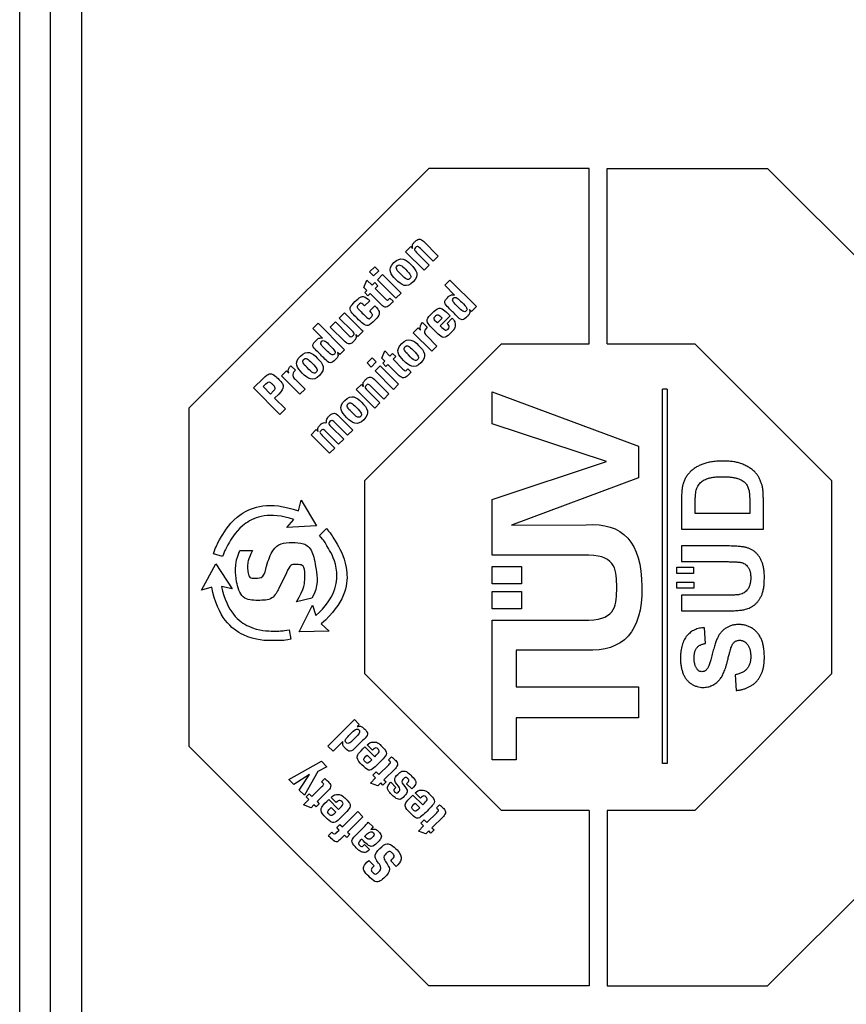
# Model space of a CAD drawing. Header units: millimetres. Extents: x 10 to 272, y 8 to 208.
# Tile 14 of 75: x 84.76 to 88.05, y 45.8 to 49.72. Entities that reach past the tile are written whole.
import ezdxf

# ---------------------------------------------------------------- set-up
doc = ezdxf.new("R2010")
doc.units = ezdxf.units.MM

msp = doc.modelspace()

# ---------------------------------------------------------------- linework, layer by layer
at = {"color": 7, "linetype": 'Continuous', "lineweight": 25}
for p, q in [((84.7611, 35.5375), (84.7611, 53.1723)), ((84.8837, 35.5375), (84.8837, 53.1723)), ((85.0062, 53.1723), (85.0062, 35.5375)), ((85.0072, 53.0029), (85.0072, 35.7069)), ((85.4344, 48.1743), (86.3863, 49.1261)), ((87.0238, 49.1261), (86.3863, 49.1261)), ((87.0238, 48.4287), (87.0238, 49.1261)), ((87.0951, 48.4287), (87.0951, 49.1261)), ((87.0951, 49.1261), (87.7326, 49.1261)), ((87.7326, 49.1261), (88.6844, 48.1743)), ((86.2941, 48.7945), (86.3146, 48.815)), ((86.3146, 48.815), (86.3221, 48.8076)), ((86.3651, 48.8364), (86.4241, 48.7775)), ((86.3676, 48.721), (86.2941, 48.7945)), ((86.3375, 48.7922), (86.3881, 48.7415)), ((86.4035, 48.757), (86.3529, 48.8076)), ((86.4241, 48.7775), (86.4035, 48.757)), ((86.1511, 48.7146), (86.1716, 48.7352)), ((86.1716, 48.7352), (86.1877, 48.719)), ((86.3881, 48.7415), (86.3676, 48.721)), ((86.1672, 48.6985), (86.1511, 48.7146)), ((86.1877, 48.719), (86.1672, 48.6985)), ((86.1827, 48.6831), (86.2032, 48.7036)), ((86.2032, 48.7036), (86.2766, 48.6301)), ((86.1288, 48.6525), (86.1402, 48.6822)), ((86.1405, 48.6409), (86.1288, 48.6525)), ((86.1402, 48.6822), (86.161, 48.6614)), ((86.161, 48.6614), (86.1716, 48.672)), ((86.1716, 48.672), (86.1843, 48.6593)), ((86.1843, 48.6593), (86.1736, 48.6487)), ((86.2561, 48.6096), (86.1827, 48.6831)), ((86.45, 48.6613), (86.4706, 48.6818)), ((86.4886, 48.6227), (86.45, 48.6613)), ((86.4706, 48.6818), (86.5756, 48.5768)), ((86.1322, 48.6325), (86.1405, 48.6409)), ((86.1448, 48.6199), (86.1322, 48.6325)), ((86.1531, 48.6282), (86.1448, 48.6199)), ((86.1984, 48.583), (86.1531, 48.6282)), ((86.1736, 48.6487), (86.2129, 48.6094)), ((86.2766, 48.6301), (86.2561, 48.6096)), ((86.4883, 48.6224), (86.4886, 48.6227)), ((86.1518, 48.5998), (86.1313, 48.5793)), ((86.1518, 48.5594), (86.1723, 48.5799)), ((86.232, 48.6107), (86.2446, 48.5981)), ((86.5756, 48.5768), (86.5561, 48.5572)), ((86.0309, 48.5313), (86.0514, 48.5518)), ((86.0514, 48.5518), (86.1103, 48.4929)), ((86.4714, 48.5395), (86.4321, 48.5002)), ((86.5561, 48.5572), (86.548, 48.5654)), ((85.9263, 48.4898), (85.9468, 48.5103)), ((85.9468, 48.5103), (86.0519, 48.4053)), ((85.995, 48.4953), (86.0155, 48.5159)), ((86.0155, 48.5159), (86.0664, 48.4649)), ((86.0818, 48.4803), (86.0309, 48.5313)), ((86.3621, 48.5132), (86.3805, 48.4948)), ((86.4394, 48.5305), (86.4206, 48.5117)), ((86.4589, 48.5095), (86.4797, 48.5303)), ((85.9648, 48.4513), (85.9263, 48.4898)), ((86.0539, 48.4364), (85.995, 48.4953)), ((86.0969, 48.4652), (86.0967, 48.4649)), ((86.1044, 48.4578), (86.0969, 48.4652)), ((86.1256, 48.479), (86.1044, 48.4578)), ((86.3247, 48.4729), (86.3442, 48.4924)), ((86.3982, 48.3994), (86.3247, 48.4729)), ((86.3442, 48.4924), (86.3537, 48.4829)), ((86.3787, 48.4599), (86.4187, 48.4199)), ((85.9645, 48.451), (85.9648, 48.4513)), ((86.1319, 47.8853), (86.6752, 48.4287)), ((86.4187, 48.4199), (86.3982, 48.3994)), ((86.6752, 48.4287), (87.0238, 48.4287)), ((87.0951, 48.4287), (87.4437, 48.4287)), ((87.4437, 48.4287), (87.987, 47.8853)), ((86.0324, 48.3858), (86.0242, 48.3939)), ((86.0519, 48.4053), (86.0324, 48.3858)), ((86.1999, 48.3713), (86.2113, 48.401)), ((86.2113, 48.401), (86.2321, 48.3802)), ((86.2321, 48.3802), (86.2427, 48.3908)), ((86.2427, 48.3908), (86.2553, 48.3781)), ((85.8384, 48.3417), (85.8567, 48.3234)), ((86.1413, 48.3525), (86.1618, 48.373)), ((86.1574, 48.3364), (86.1413, 48.3525)), ((86.1779, 48.3569), (86.1574, 48.3364)), ((86.1618, 48.373), (86.1779, 48.3569)), ((86.1728, 48.3209), (86.1934, 48.3415)), ((86.1934, 48.3415), (86.2668, 48.268)), ((86.2115, 48.3597), (86.1999, 48.3713)), ((86.2033, 48.3514), (86.2115, 48.3597)), ((86.2159, 48.3387), (86.2033, 48.3514)), ((86.2242, 48.347), (86.2159, 48.3387)), ((86.2694, 48.3018), (86.2242, 48.347)), ((86.2553, 48.3781), (86.2447, 48.3675)), ((86.2447, 48.3675), (86.284, 48.3282)), ((85.801, 48.3014), (85.8205, 48.3209)), ((85.8745, 48.2279), (85.801, 48.3014)), ((85.8205, 48.3209), (85.8299, 48.3114)), ((86.2463, 48.2475), (86.1728, 48.3209)), ((86.3031, 48.3295), (86.3157, 48.3169)), ((85.6897, 48.2532), (85.7293, 48.2928)), ((85.7278, 48.259), (85.7389, 48.2701)), ((85.855, 48.2884), (85.895, 48.2484)), ((86.0983, 48.2465), (86.1189, 48.267)), ((86.1189, 48.267), (86.1263, 48.2596)), ((86.1694, 48.2884), (86.2283, 48.2294)), ((86.2668, 48.268), (86.2463, 48.2475)), ((85.7947, 48.1482), (85.6897, 48.2532)), ((85.7578, 48.2291), (85.7278, 48.259)), ((85.77, 48.2413), (85.7578, 48.2291)), ((85.7902, 48.2292), (85.7739, 48.2129)), ((85.895, 48.2484), (85.8745, 48.2279)), ((86.1718, 48.173), (86.0983, 48.2465)), ((86.1263, 48.2596), (86.1266, 48.2599)), ((86.1417, 48.2441), (86.1923, 48.1935)), ((86.2078, 48.2089), (86.1571, 48.2596)), ((86.2283, 48.2294), (86.2078, 48.2089)), ((86.6378, 48.1108), (86.6379, 48.238)), ((86.6379, 48.238), (87.2194, 48.0215)), ((87.3336, 48.248), (87.3145, 48.248)), ((87.3145, 46.7609), (87.3145, 48.248)), ((87.3336, 48.248), (87.3336, 46.7609)), ((85.7739, 48.2129), (85.8167, 48.1702)), ((86.1923, 48.1935), (86.1718, 48.173)), ((85.4344, 46.828), (85.4344, 48.1743)), ((85.8167, 48.1702), (85.7947, 48.1482)), ((86.0255, 48.1444), (86.0844, 48.0855)), ((86.0638, 48.065), (86.0132, 48.1156)), ((87.0921, 47.9615), (86.6378, 48.1108)), ((85.9189, 48.0671), (85.9394, 48.0876)), ((85.9924, 47.9935), (85.9189, 48.0671)), ((85.9394, 48.0876), (85.9469, 48.0802)), ((86.0284, 48.0295), (85.9777, 48.0802)), ((85.9978, 48.1002), (86.0484, 48.0496)), ((86.0844, 48.0855), (86.0638, 48.065)), ((85.9623, 48.0647), (86.0129, 48.0141)), ((86.0484, 48.0496), (86.0284, 48.0295)), ((86.0129, 48.0141), (85.9924, 47.9935)), ((87.2194, 48.0215), (87.2194, 47.8962)), ((86.6378, 47.8098), (87.0921, 47.9615)), ((86.1319, 47.1169), (86.1319, 47.8853)), ((87.2194, 47.8962), (86.7152, 47.7084)), ((87.987, 47.8853), (87.987, 47.1169)), ((85.8687, 47.7652), (85.8789, 47.8068)), ((85.8789, 47.8068), (85.9404, 47.7053)), ((86.6378, 47.5887), (86.6378, 47.8098)), ((87.3907, 47.8111), (87.3907, 47.6919)), ((87.6615, 47.8059), (87.6615, 47.7544)), ((87.7157, 47.6919), (87.7157, 47.8146)), ((87.4449, 47.7544), (87.4449, 47.7854)), ((87.6615, 47.7544), (87.4449, 47.7544)), ((85.8221, 47.6981), (85.8508, 47.7307)), ((85.9404, 47.7053), (85.8221, 47.6981)), ((85.9526, 47.6668), (85.9796, 47.6939)), ((86.7152, 47.7084), (87.0112, 47.7086)), ((87.3907, 47.6919), (87.7157, 47.6919)), ((85.6356, 47.6066), (85.686, 47.6066)), ((87.5607, 47.6253), (87.3907, 47.6253)), ((87.3907, 47.6253), (87.3907, 47.5628)), ((85.5674, 47.5826), (85.5309, 47.5937)), ((87.023, 47.5886), (86.6378, 47.5887)), ((87.3907, 47.5628), (87.5708, 47.5628)), ((85.4828, 47.4498), (85.54, 47.5538)), ((85.54, 47.5538), (85.6053, 47.455)), ((85.8206, 47.5178), (85.7894, 47.4537)), ((86.6378, 47.5431), (86.7542, 47.5431)), ((86.6378, 47.4743), (86.6378, 47.5431)), ((86.7542, 47.5431), (86.7542, 47.4743)), ((87.3722, 47.5162), (87.3722, 47.541)), ((87.3722, 47.541), (87.438, 47.541)), ((87.438, 47.541), (87.438, 47.5162)), ((87.438, 47.5162), (87.3722, 47.5162)), ((87.3722, 47.458), (87.3722, 47.4817)), ((87.3722, 47.4817), (87.439, 47.4817)), ((87.439, 47.4817), (87.439, 47.458)), ((85.524, 47.4618), (85.4828, 47.4498)), ((85.6053, 47.455), (85.5627, 47.4635)), ((86.7542, 47.4743), (86.6378, 47.4743)), ((86.6378, 47.3755), (86.6378, 47.4443)), ((86.6378, 47.4443), (86.7542, 47.4443)), ((86.7542, 47.4443), (86.7542, 47.3755)), ((87.2333, 47.463), (87.2333, 47.458)), ((87.439, 47.458), (87.3722, 47.458)), ((85.9222, 47.4171), (85.8609, 47.4025)), ((87.3907, 47.4294), (87.3907, 47.3669)), ((87.5671, 47.4294), (87.3907, 47.4294)), ((85.8715, 47.2834), (85.9244, 47.3894)), ((85.9244, 47.3894), (85.9383, 47.3482)), ((86.7542, 47.3755), (86.6378, 47.3755)), ((87.3907, 47.3669), (87.5634, 47.3669)), ((86.6378, 46.7744), (86.6378, 47.3307)), ((86.6378, 47.3307), (87.023, 47.3307)), ((85.8322, 47.292), (85.8378, 47.2541)), ((85.9902, 47.2859), (85.8715, 47.2834)), ((85.9592, 47.3156), (85.9902, 47.2859)), ((87.4865, 47.2378), (87.4824, 47.3003)), ((87.0112, 47.211), (86.7331, 47.211)), ((86.7331, 47.211), (86.7331, 47.0645)), ((86.6752, 46.5735), (86.1319, 47.1169)), ((87.987, 47.1169), (87.4437, 46.5735)), ((87.6032, 47.1128), (87.6074, 47.0503)), ((86.7331, 47.0645), (87.2194, 47.0645)), ((87.2194, 47.0645), (87.2194, 46.9419)), ((85.986, 46.8296), (86.0911, 46.9346)), ((86.0911, 46.9346), (86.1105, 46.9151)), ((87.2194, 46.9419), (86.7331, 46.9419)), ((86.7331, 46.9419), (86.7331, 46.7745)), ((86.1105, 46.9151), (86.1024, 46.907)), ((86.3863, 45.8761), (85.4344, 46.828)), ((86.0065, 46.809), (85.986, 46.8296)), ((86.0451, 46.8476), (86.0065, 46.809)), ((86.0454, 46.8473), (86.0451, 46.8476)), ((86.1327, 46.826), (86.1719, 46.7868)), ((86.1626, 46.8135), (86.1418, 46.8343)), ((88.6844, 46.828), (87.7326, 45.8761)), ((86.1417, 46.794), (86.1605, 46.7753)), ((86.2258, 46.7746), (86.2384, 46.7872)), ((86.7331, 46.7745), (86.6378, 46.7744)), ((85.8302, 46.6962), (85.9599, 46.7691)), ((85.9814, 46.7476), (85.9463, 46.7282)), ((85.9599, 46.7691), (85.9814, 46.7476)), ((86.1878, 46.7162), (86.2271, 46.7555)), ((86.2536, 46.7409), (86.2083, 46.6957)), ((87.3336, 46.7609), (87.3145, 46.7609)), ((85.85, 46.6764), (85.8302, 46.6962)), ((85.9127, 46.717), (85.85, 46.6764)), ((85.8718, 46.6546), (85.913, 46.7167)), ((85.9463, 46.7282), (85.8922, 46.6342)), ((85.913, 46.7167), (85.9127, 46.717)), ((85.9603, 46.6877), (85.973, 46.7004)), ((86.1543, 46.6827), (86.1752, 46.7035)), ((86.1645, 46.7142), (86.1772, 46.7268)), ((86.1752, 46.7035), (86.1645, 46.7142)), ((86.1772, 46.7268), (86.1878, 46.7162)), ((86.2083, 46.6957), (86.2166, 46.6874)), ((85.9223, 46.6294), (85.9616, 46.6687)), ((86.184, 46.6714), (86.1543, 46.6827)), ((86.1957, 46.683), (86.184, 46.6714)), ((86.204, 46.6747), (86.1957, 46.683)), ((86.2166, 46.6874), (86.204, 46.6747)), ((86.2354, 46.6855), (86.2555, 46.6654)), ((86.3186, 46.6599), (86.2985, 46.68)), ((85.8922, 46.6342), (85.8718, 46.6546)), ((85.899, 46.6273), (85.9117, 46.64)), ((85.9097, 46.6167), (85.899, 46.6273)), ((85.9117, 46.64), (85.9223, 46.6294)), ((85.9881, 46.6541), (85.9428, 46.6089)), ((85.9891, 46.6173), (86.0284, 46.578)), ((86.0191, 46.6048), (85.9983, 46.6256)), ((86.3236, 46.6351), (86.3628, 46.5959)), ((86.3535, 46.6226), (86.3327, 46.6434)), ((85.8888, 46.5959), (85.9097, 46.6167)), ((85.9185, 46.5846), (85.8888, 46.5959)), ((85.9302, 46.5962), (85.9185, 46.5846)), ((85.9385, 46.5879), (85.9302, 46.5962)), ((85.9511, 46.6006), (85.9385, 46.5879)), ((85.9428, 46.6089), (85.9511, 46.6006)), ((85.9981, 46.5853), (86.0169, 46.5665)), ((86.3326, 46.6031), (86.3514, 46.5844)), ((86.4167, 46.5836), (86.4294, 46.5963)), ((86.0432, 46.5085), (86.1041, 46.5693)), ((86.1246, 46.5488), (86.0638, 46.488)), ((86.1041, 46.5693), (86.1246, 46.5488)), ((86.3787, 46.5253), (86.418, 46.5646)), ((86.4445, 46.55), (86.3992, 46.5048)), ((87.0238, 46.5735), (86.6752, 46.5735)), ((87.0238, 46.5735), (87.0238, 45.8761)), ((87.0951, 46.5735), (87.0951, 45.8761)), ((87.4437, 46.5735), (87.0951, 46.5735)), ((86.021, 46.5054), (86.0336, 46.5181)), ((86.0306, 46.4958), (86.021, 46.5054)), ((86.0336, 46.5181), (86.0432, 46.5085)), ((86.0966, 46.476), (86.1333, 46.5127)), ((86.146, 46.5274), (86.165, 46.5083)), ((86.165, 46.5083), (86.1561, 46.4977)), ((86.3453, 46.4918), (86.3661, 46.5126)), ((86.3554, 46.5233), (86.3681, 46.5359)), ((86.3661, 46.5126), (86.3554, 46.5233)), ((86.3681, 46.5359), (86.3787, 46.5253)), ((86.3992, 46.5048), (86.4075, 46.4965)), ((85.9885, 46.4738), (86.0016, 46.4869)), ((86.0217, 46.4869), (86.0306, 46.4958)), ((86.0603, 46.4661), (86.051, 46.4754)), ((86.0729, 46.4788), (86.0603, 46.4661)), ((86.0638, 46.488), (86.0729, 46.4788)), ((86.3749, 46.4805), (86.3453, 46.4918)), ((86.3866, 46.4921), (86.3749, 46.4805)), ((86.3949, 46.4838), (86.3866, 46.4921)), ((86.4075, 46.4965), (86.3949, 46.4838)), ((86.1201, 46.4593), (86.1144, 46.4536)), ((86.1308, 46.4381), (86.1509, 46.418)), ((86.1479, 46.3751), (86.1692, 46.3537)), ((86.2571, 46.3513), (86.2352, 46.3733)), ((87.0238, 45.8761), (86.3863, 45.8761)), ((87.0951, 45.8761), (87.7326, 45.8761))]:
    msp.add_line(p, q, dxfattribs=at)
for points, knots in [([(86.3224, 48.8078), (86.3224, 48.8078), (86.3223, 48.8079), (86.3223, 48.8079), (86.3199, 48.8185), (86.3231, 48.8264), (86.3308, 48.8341), (86.3405, 48.8439), (86.3549, 48.8466), (86.3651, 48.8364)], [0, 0, 0, 0, 0.002596, 0.002596, 0.002596, 1.002596, 2.002596, 3.002596, 4.002596, 4.002596, 4.002596, 4.002596]), ([(86.5476, 48.5652), (86.5476, 48.5652), (86.5476, 48.5651), (86.5477, 48.5651), (86.551, 48.5542), (86.5478, 48.5461), (86.54, 48.5382), (86.5187, 48.5169), (86.4959, 48.5412), (86.4807, 48.5564), (86.4659, 48.5712), (86.4425, 48.5935), (86.4631, 48.6142), (86.4706, 48.6216), (86.4778, 48.6245), (86.4883, 48.6224)], [0, 0, 0, 0, 0.002581, 0.002581, 0.002581, 1.002581, 2.002581, 3.002581, 4.002581, 5.002581, 6.002581, 7.002581, 8.002581, 9.002581, 10.002581, 10.002581, 10.002581, 10.002581]), ([(86.5177, 48.5936), (86.5362, 48.5752), (86.5426, 48.5661), (86.5356, 48.5592), (86.5282, 48.5517), (86.5192, 48.5581), (86.5007, 48.5766)], [2, 2, 2, 2, 3, 3, 3, 4, 4, 4, 4]), ([(86.354, 48.4831), (86.354, 48.4831), (86.354, 48.4832), (86.354, 48.4832), (86.3493, 48.4954), (86.3539, 48.5049), (86.3621, 48.5132)], [0, 0, 0, 0, 0.001562, 0.001562, 0.001562, 1.001562, 1.001562, 1.001562, 1.001562]), ([(86.2788, 48.4298), (86.3058, 48.4569), (86.3259, 48.4426), (86.346, 48.4225), (86.369, 48.3995), (86.3817, 48.3799), (86.3552, 48.3534)], [1, 1, 1, 1, 2, 2, 2, 3, 3, 3, 3]), ([(86.0239, 48.3937), (86.0239, 48.3937), (86.0239, 48.3937), (86.0239, 48.3936), (86.0273, 48.3827), (86.0241, 48.3746), (86.0162, 48.3667), (85.995, 48.3455), (85.9721, 48.3698), (85.957, 48.3849), (85.9421, 48.3997), (85.9187, 48.422), (85.9394, 48.4427), (85.9468, 48.4501), (85.9541, 48.453), (85.9645, 48.451)], [0, 0, 0, 0, 0.002584, 0.002584, 0.002584, 1.002584, 2.002584, 3.002584, 4.002584, 5.002584, 6.002584, 7.002584, 8.002584, 9.002584, 10.002584, 10.002584, 10.002584, 10.002584]), ([(85.8835, 48.3123), (85.8634, 48.3324), (85.8491, 48.3525), (85.8762, 48.3795), (85.9033, 48.4066), (85.9234, 48.3923), (85.9434, 48.3722)], [0, 0, 0, 0, 1, 1, 1, 2, 2, 2, 2]), ([(85.8303, 48.3117), (85.8303, 48.3117), (85.8303, 48.3117), (85.8302, 48.3117), (85.8256, 48.324), (85.8301, 48.3334), (85.8384, 48.3417)], [0, 0, 0, 0, 0.001968, 0.001968, 0.001968, 1.001968, 1.001968, 1.001968, 1.001968]), ([(85.9028, 48.334), (85.8876, 48.3493), (85.8806, 48.3577), (85.8893, 48.3664), (85.898, 48.3752), (85.9065, 48.3682), (85.9218, 48.3529)], [0, 0, 0, 0, 1, 1, 1, 2, 2, 2, 2]), ([(86.1157, 48.1401), (86.1081, 48.1325), (86.1014, 48.1354), (86.079, 48.1578), (86.0637, 48.1731), (86.0567, 48.1816), (86.0655, 48.1903), (86.0742, 48.199), (86.0826, 48.192), (86.0979, 48.1768)], [0, 0, 0, 0, 1, 1, 1, 2, 2, 2, 3, 3, 3, 3]), ([(85.9472, 48.0803), (85.9472, 48.0804), (85.9472, 48.0804), (85.9472, 48.0804), (85.9447, 48.0911), (85.9479, 48.0989), (85.9556, 48.1066), (85.9629, 48.1139), (85.9722, 48.1162), (85.9813, 48.1137), (85.9798, 48.125), (85.9827, 48.1337), (85.9911, 48.1421), (86.0008, 48.1519), (86.0153, 48.1546), (86.0255, 48.1444)], [0, 0, 0, 0, 0.002537, 0.002537, 0.002537, 1.002537, 2.002537, 3.002537, 4.002537, 5.002537, 6.002537, 7.002537, 8.002537, 9.002537, 10.002537, 10.002537, 10.002537, 10.002537]), ([(87.5563, 47.9628), (87.5526, 47.9627), (87.5453, 47.9626), (87.5345, 47.9622), (87.5242, 47.9613), (87.5144, 47.9602), (87.505, 47.9587), (87.4961, 47.9569), (87.4876, 47.9547), (87.477, 47.9515), (87.4646, 47.9466), (87.4507, 47.9395), (87.4381, 47.9311), (87.4285, 47.9231), (87.4217, 47.9161), (87.4168, 47.9108), (87.4126, 47.905), (87.4085, 47.8991), (87.4051, 47.8928), (87.4018, 47.8864), (87.3992, 47.8796), (87.3976, 47.875), (87.3969, 47.8727)], [0, 0, 0, 0, 0.056801, 0.111331, 0.163677, 0.213889, 0.262039, 0.30821, 0.352495, 0.395003, 0.476553, 0.555264, 0.631731, 0.706942, 0.744066, 0.780783, 0.817103, 0.853277, 0.889645, 0.926119, 0.962724, 1, 1, 1, 1]), ([(87.6255, 47.9529), (87.6204, 47.9544), (87.61, 47.9577), (87.5933, 47.9605), (87.5753, 47.9625), (87.5628, 47.9627), (87.5563, 47.9628)], [0, 0, 0, 0, 0.225927, 0.466604, 0.724198, 1, 1, 1, 1]), ([(87.6829, 47.9182), (87.681, 47.9201), (87.6772, 47.9238), (87.6711, 47.9289), (87.6645, 47.9338), (87.6575, 47.9383), (87.6501, 47.9424), (87.6423, 47.9463), (87.6341, 47.9498), (87.6284, 47.9518), (87.6255, 47.9529)], [0, 0, 0, 0, 0.117039, 0.235168, 0.35485, 0.477337, 0.603112, 0.731757, 0.863639, 1, 1, 1, 1]), ([(87.7088, 47.8724), (87.7072, 47.877), (87.7041, 47.8859), (87.698, 47.8982), (87.6911, 47.9091), (87.6856, 47.9152), (87.6829, 47.9182)], [0, 0, 0, 0, 0.276271, 0.531821, 0.772965, 1, 1, 1, 1]), ([(87.3969, 47.8727), (87.3964, 47.8708), (87.3954, 47.8669), (87.3941, 47.8607), (87.393, 47.8539), (87.3922, 47.8465), (87.3915, 47.8385), (87.3911, 47.8299), (87.3907, 47.8207), (87.3907, 47.8144), (87.3907, 47.8111)], [0, 0, 0, 0, 0.093188, 0.195102, 0.305563, 0.426013, 0.554605, 0.69337, 0.84253, 1, 1, 1, 1]), ([(87.448, 47.8419), (87.4487, 47.845), (87.4502, 47.851), (87.4536, 47.8595), (87.458, 47.8671), (87.4633, 47.874), (87.4697, 47.8799), (87.477, 47.8853), (87.4856, 47.8897), (87.4935, 47.8929), (87.5006, 47.895), (87.5065, 47.8964), (87.5129, 47.8976), (87.52, 47.8986), (87.5275, 47.8994), (87.5356, 47.8998), (87.5443, 47.9002), (87.5503, 47.9002), (87.5533, 47.9003)], [0, 0, 0, 0, 0.0723263, 0.1407605, 0.2066719, 0.2708414, 0.3359248, 0.4039332, 0.4767831, 0.5547193, 0.596899, 0.6429633, 0.6924725, 0.7461215, 0.8035012, 0.8646394, 0.9301252, 1, 1, 1, 1]), ([(87.5533, 47.9003), (87.5564, 47.9002), (87.5624, 47.9002), (87.5711, 47.8998), (87.5794, 47.8994), (87.5871, 47.8986), (87.5943, 47.8976), (87.6011, 47.8964), (87.6074, 47.895), (87.6148, 47.8929), (87.6232, 47.8899), (87.6319, 47.8856), (87.6392, 47.8809), (87.6449, 47.8755), (87.6494, 47.8694), (87.6532, 47.8627), (87.6563, 47.8554), (87.6577, 47.8502), (87.6584, 47.8475)], [0, 0, 0, 0, 0.071936, 0.139859, 0.203811, 0.264395, 0.321132, 0.374595, 0.424483, 0.470822, 0.555428, 0.630636, 0.697509, 0.756983, 0.814121, 0.873557, 0.935082, 1, 1, 1, 1]), ([(87.7157, 47.8146), (87.7157, 47.8176), (87.7156, 47.8233), (87.7153, 47.8317), (87.7148, 47.8396), (87.714, 47.847), (87.7132, 47.854), (87.7118, 47.8606), (87.7106, 47.8667), (87.7094, 47.8705), (87.7088, 47.8724)], [0, 0, 0, 0, 0.150589, 0.294578, 0.429831, 0.557684, 0.67915, 0.792681, 0.900109, 1, 1, 1, 1]), ([(87.4449, 47.7854), (87.4449, 47.7887), (87.4449, 47.7952), (87.445, 47.8044), (87.4453, 47.8128), (87.4456, 47.8203), (87.4461, 47.8269), (87.4466, 47.8327), (87.4472, 47.8376), (87.4477, 47.8405), (87.448, 47.8419)], [0, 0, 0, 0, 0.1780785, 0.3412342, 0.4883614, 0.621754, 0.7380682, 0.8407299, 0.9276577, 1, 1, 1, 1]), ([(87.6584, 47.8475), (87.6587, 47.8463), (87.6592, 47.8439), (87.6598, 47.8399), (87.6603, 47.8355), (87.6608, 47.8305), (87.6611, 47.8251), (87.6614, 47.8191), (87.6615, 47.8127), (87.6615, 47.8082), (87.6615, 47.8059)], [0, 0, 0, 0, 0.084313, 0.17906, 0.287256, 0.406137, 0.535654, 0.679091, 0.833327, 1, 1, 1, 1]), ([(87.7199, 47.4999), (87.7199, 47.5031), (87.7198, 47.5092), (87.7193, 47.5181), (87.7186, 47.5266), (87.7175, 47.5346), (87.7161, 47.5422), (87.7144, 47.5493), (87.7124, 47.556), (87.7094, 47.5641), (87.705, 47.5735), (87.6988, 47.5837), (87.6918, 47.5927), (87.6839, 47.6005), (87.675, 47.6072), (87.6653, 47.6127), (87.6545, 47.617), (87.6448, 47.6197), (87.6361, 47.6213), (87.6285, 47.6224), (87.6198, 47.6232), (87.6101, 47.6241), (87.5992, 47.6245), (87.5873, 47.625), (87.5744, 47.6252), (87.5654, 47.6253), (87.5607, 47.6253)], [0, 0, 0, 0, 0.0393249, 0.0767833, 0.1127043, 0.1466104, 0.1788006, 0.2093995, 0.2385098, 0.2661554, 0.3186801, 0.368555, 0.4160225, 0.4623644, 0.5081845, 0.5548911, 0.6029106, 0.6533238, 0.681387, 0.7136708, 0.7501889, 0.7912792, 0.836933, 0.8866672, 0.9410177, 1, 1, 1, 1]), ([(87.5708, 47.5628), (87.574, 47.5627), (87.5799, 47.5627), (87.5886, 47.5626), (87.5965, 47.5624), (87.6038, 47.5621), (87.6103, 47.5616), (87.6163, 47.5611), (87.6215, 47.5605), (87.6274, 47.5596), (87.6343, 47.5578), (87.6418, 47.554), (87.6486, 47.5487), (87.6536, 47.5432), (87.6571, 47.538), (87.6594, 47.5336), (87.6614, 47.5288), (87.6629, 47.5235), (87.6642, 47.5177), (87.6651, 47.5116), (87.6656, 47.505), (87.6657, 47.5004), (87.6657, 47.498)], [0, 0, 0, 0, 0.0686203, 0.1324475, 0.191007, 0.2443244, 0.2929055, 0.3367403, 0.3753704, 0.4088982, 0.4701332, 0.5308641, 0.5934455, 0.6600358, 0.6949068, 0.7314038, 0.7697198, 0.8102579, 0.8534577, 0.8990612, 0.9481562, 1, 1, 1, 1]), ([(87.6657, 47.498), (87.6657, 47.4957), (87.6656, 47.4912), (87.665, 47.4846), (87.6641, 47.4784), (87.6627, 47.4725), (87.6611, 47.467), (87.6589, 47.4619), (87.6566, 47.4571), (87.6527, 47.4515), (87.6473, 47.4453), (87.6397, 47.4391), (87.631, 47.4345), (87.6247, 47.4328), (87.6215, 47.432)], [0, 0, 0, 0, 0.080394, 0.15655, 0.229414, 0.298092, 0.364134, 0.427454, 0.48892, 0.548495, 0.663447, 0.774056, 0.885257, 1, 1, 1, 1]), ([(87.6455, 47.3733), (87.6486, 47.3742), (87.6549, 47.3759), (87.664, 47.38), (87.6729, 47.3852), (87.6816, 47.3916), (87.6897, 47.3992), (87.6971, 47.4081), (87.7037, 47.4183), (87.7086, 47.4277), (87.7118, 47.4361), (87.714, 47.4431), (87.7158, 47.4509), (87.7173, 47.4594), (87.7185, 47.4685), (87.7193, 47.4784), (87.7197, 47.4889), (87.7198, 47.4962), (87.7199, 47.4999)], [0, 0, 0, 0, 0.060486, 0.122907, 0.187026, 0.254376, 0.324175, 0.39626, 0.471681, 0.551357, 0.594208, 0.640367, 0.690205, 0.744026, 0.80157, 0.863357, 0.929462, 1, 1, 1, 1]), ([(87.6215, 47.432), (87.6203, 47.4318), (87.6176, 47.4313), (87.6131, 47.4308), (87.6077, 47.4303), (87.6014, 47.4301), (87.5941, 47.4297), (87.5859, 47.4295), (87.5768, 47.4295), (87.5704, 47.4295), (87.5671, 47.4294)], [0, 0, 0, 0, 0.066524, 0.149437, 0.248861, 0.36599, 0.498619, 0.649061, 0.816175, 1, 1, 1, 1]), ([(87.5634, 47.3669), (87.5677, 47.367), (87.5763, 47.367), (87.5886, 47.3673), (87.6001, 47.3678), (87.6108, 47.3685), (87.6206, 47.3693), (87.6297, 47.3704), (87.6379, 47.3717), (87.643, 47.3728), (87.6455, 47.3733)], [0, 0, 0, 0, 0.159428, 0.30941, 0.448454, 0.578175, 0.698572, 0.808306, 0.908991, 1, 1, 1, 1]), ([(87.4824, 47.3003), (87.4788, 47.3), (87.4719, 47.2996), (87.4617, 47.2979), (87.4521, 47.2953), (87.4431, 47.2918), (87.4346, 47.2873), (87.4267, 47.282), (87.4192, 47.2757), (87.4125, 47.2686), (87.4063, 47.2606), (87.401, 47.2516), (87.3965, 47.2416), (87.3928, 47.2308), (87.39, 47.2191), (87.388, 47.2064), (87.3867, 47.1928), (87.3866, 47.1834), (87.3865, 47.1786)], [0, 0, 0, 0, 0.06098, 0.119592, 0.176405, 0.231669, 0.286052, 0.340871, 0.395925, 0.452109, 0.509841, 0.569194, 0.631446, 0.696547, 0.76565, 0.838916, 0.91718, 1, 1, 1, 1]), ([(87.6202, 47.3128), (87.6177, 47.3127), (87.6128, 47.3126), (87.6056, 47.3121), (87.5987, 47.311), (87.5921, 47.3097), (87.5858, 47.3079), (87.5798, 47.3056), (87.5742, 47.303), (87.567, 47.299), (87.5588, 47.2932), (87.55, 47.2848), (87.5422, 47.2753), (87.5368, 47.2662), (87.5329, 47.2582), (87.53, 47.2514), (87.527, 47.2438), (87.5241, 47.2354), (87.5212, 47.2263), (87.5184, 47.2164), (87.5155, 47.2057), (87.5128, 47.1945), (87.5101, 47.1835), (87.5073, 47.1733), (87.5046, 47.1642), (87.5019, 47.1562), (87.4993, 47.1493), (87.4966, 47.1435), (87.4941, 47.1387), (87.4922, 47.1361), (87.4913, 47.1349)], [0, 0, 0, 0, 0.031192, 0.061387, 0.090185, 0.118156, 0.14553, 0.17187, 0.197832, 0.223325, 0.273882, 0.32394, 0.374629, 0.426942, 0.455074, 0.486048, 0.519784, 0.556827, 0.5967, 0.639605, 0.685644, 0.734768, 0.783102, 0.827239, 0.86661, 0.901764, 0.93258, 0.959149, 0.981719, 1, 1, 1, 1]), ([(87.7199, 47.1835), (87.7198, 47.1869), (87.7197, 47.1936), (87.7192, 47.2035), (87.7183, 47.213), (87.717, 47.222), (87.7153, 47.2306), (87.7133, 47.2387), (87.7109, 47.2464), (87.7082, 47.2537), (87.7051, 47.2605), (87.7015, 47.267), (87.6976, 47.2731), (87.6932, 47.2787), (87.6887, 47.2841), (87.6835, 47.2889), (87.6781, 47.2934), (87.6722, 47.2974), (87.6661, 47.301), (87.6599, 47.3042), (87.6535, 47.3067), (87.6471, 47.309), (87.6405, 47.3107), (87.6339, 47.3119), (87.6271, 47.3126), (87.6225, 47.3127), (87.6202, 47.3128)], [0, 0, 0, 0, 0.055902, 0.109746, 0.161277, 0.210604, 0.258196, 0.303754, 0.3475, 0.389482, 0.430323, 0.470215, 0.509365, 0.54821, 0.586313, 0.624347, 0.662801, 0.701461, 0.740167, 0.777819, 0.815263, 0.852291, 0.888842, 0.925481, 0.962476, 1, 1, 1, 1]), ([(87.5871, 47.2198), (87.5881, 47.2224), (87.59, 47.2273), (87.5933, 47.234), (87.5971, 47.2393), (87.601, 47.2435), (87.6054, 47.2466), (87.6102, 47.2487), (87.6154, 47.2501), (87.619, 47.2502), (87.6208, 47.2503)], [0, 0, 0, 0, 0.171572, 0.322377, 0.45386, 0.568395, 0.674105, 0.7787, 0.886881, 1, 1, 1, 1]), ([(87.6208, 47.2503), (87.6223, 47.2502), (87.6253, 47.2501), (87.6296, 47.2493), (87.6338, 47.2481), (87.6378, 47.2462), (87.6417, 47.2439), (87.6454, 47.241), (87.649, 47.2377), (87.6524, 47.2339), (87.6555, 47.2295), (87.6583, 47.2246), (87.6607, 47.2193), (87.6624, 47.2134), (87.664, 47.207), (87.6649, 47.2002), (87.6656, 47.1928), (87.6657, 47.1878), (87.6657, 47.1852)], [0, 0, 0, 0, 0.050284, 0.099804, 0.148379, 0.198598, 0.249239, 0.302394, 0.357764, 0.41631, 0.477152, 0.539963, 0.606072, 0.675651, 0.749241, 0.827647, 0.911389, 1, 1, 1, 1]), ([(87.4407, 47.1794), (87.4408, 47.1816), (87.4408, 47.1858), (87.4413, 47.192), (87.4421, 47.1977), (87.4433, 47.203), (87.4447, 47.208), (87.4467, 47.2124), (87.4488, 47.2165), (87.4514, 47.2201), (87.4543, 47.2234), (87.4576, 47.2263), (87.4614, 47.229), (87.4656, 47.2314), (87.4702, 47.2334), (87.4753, 47.2352), (87.4808, 47.2367), (87.4846, 47.2374), (87.4865, 47.2378)], [0, 0, 0, 0, 0.079202, 0.153086, 0.222811, 0.288615, 0.350105, 0.40805, 0.463102, 0.515951, 0.568157, 0.621469, 0.677143, 0.735088, 0.795095, 0.859793, 0.928058, 1, 1, 1, 1]), ([(87.573, 47.1671), (87.5738, 47.1703), (87.5754, 47.1766), (87.5776, 47.1855), (87.5797, 47.1935), (87.5815, 47.2005), (87.5832, 47.2067), (87.5847, 47.2118), (87.5859, 47.2161), (87.5867, 47.2187), (87.5871, 47.2198)], [0, 0, 0, 0, 0.185648, 0.353945, 0.504324, 0.638502, 0.754785, 0.854031, 0.934772, 1, 1, 1, 1]), ([(87.3865, 47.1786), (87.3867, 47.1727), (87.3869, 47.1613), (87.389, 47.145), (87.3925, 47.1299), (87.3966, 47.1183), (87.4006, 47.1098), (87.4039, 47.1039), (87.4074, 47.0984), (87.4114, 47.0933), (87.4156, 47.0884), (87.4202, 47.0841), (87.4251, 47.0801), (87.432, 47.0753), (87.441, 47.0703), (87.4524, 47.066), (87.4642, 47.0632), (87.4723, 47.0629), (87.4763, 47.0628)], [0, 0, 0, 0, 0.107292, 0.206995, 0.300453, 0.388293, 0.430234, 0.4715, 0.51155, 0.550478, 0.589441, 0.627772, 0.666015, 0.704645, 0.780069, 0.853686, 0.926242, 1, 1, 1, 1]), ([(87.4522, 47.1355), (87.4513, 47.1369), (87.4495, 47.1396), (87.4471, 47.1442), (87.4451, 47.1491), (87.4435, 47.1544), (87.4423, 47.1601), (87.4413, 47.1662), (87.4408, 47.1726), (87.4407, 47.1771), (87.4407, 47.1794)], [0, 0, 0, 0, 0.107332, 0.217234, 0.333141, 0.452848, 0.578599, 0.711408, 0.851665, 1, 1, 1, 1]), ([(87.5411, 47.0928), (87.5427, 47.0947), (87.546, 47.0987), (87.5504, 47.1056), (87.5547, 47.1134), (87.5586, 47.1222), (87.5626, 47.132), (87.5662, 47.1428), (87.5699, 47.1546), (87.5719, 47.1628), (87.573, 47.1671)], [0, 0, 0, 0, 0.091545, 0.190776, 0.300145, 0.41878, 0.547796, 0.687959, 0.838265, 1, 1, 1, 1]), ([(87.6657, 47.1852), (87.6657, 47.1827), (87.6656, 47.1778), (87.6648, 47.1708), (87.6637, 47.1641), (87.6621, 47.1578), (87.6599, 47.1519), (87.6573, 47.1464), (87.6542, 47.1413), (87.6507, 47.1365), (87.6466, 47.1322), (87.6419, 47.1283), (87.6368, 47.1247), (87.6311, 47.1216), (87.6249, 47.1187), (87.6181, 47.1164), (87.6109, 47.1142), (87.6058, 47.1133), (87.6032, 47.1128)], [0, 0, 0, 0, 0.070061, 0.136736, 0.200956, 0.261885, 0.32076, 0.377903, 0.434361, 0.489638, 0.545255, 0.602348, 0.66147, 0.722498, 0.786544, 0.853764, 0.924715, 1, 1, 1, 1]), ([(87.6074, 47.0503), (87.6118, 47.0509), (87.6205, 47.0521), (87.6331, 47.0549), (87.6448, 47.0586), (87.6558, 47.0631), (87.6659, 47.0683), (87.6752, 47.0745), (87.6837, 47.0815), (87.6913, 47.0893), (87.6981, 47.0981), (87.704, 47.1076), (87.7089, 47.1181), (87.7129, 47.1295), (87.7161, 47.1417), (87.7182, 47.1549), (87.7196, 47.1689), (87.7198, 47.1785), (87.7199, 47.1835)], [0, 0, 0, 0, 0.069189, 0.134849, 0.197856, 0.258156, 0.316518, 0.373347, 0.429278, 0.485207, 0.541344, 0.598579, 0.65769, 0.719332, 0.783759, 0.851788, 0.923878, 1, 1, 1, 1]), ([(87.472, 47.1253), (87.47, 47.1254), (87.4661, 47.1256), (87.4607, 47.1276), (87.4559, 47.1309), (87.4535, 47.1339), (87.4522, 47.1355)], [0, 0, 0, 0, 0.255115, 0.497498, 0.740536, 1, 1, 1, 1]), ([(87.4913, 47.1349), (87.4899, 47.1334), (87.4873, 47.1306), (87.4826, 47.1275), (87.4774, 47.1256), (87.4738, 47.1254), (87.472, 47.1253)], [0, 0, 0, 0, 0.268049, 0.514739, 0.753655, 1, 1, 1, 1]), ([(87.4763, 47.0628), (87.4794, 47.0628), (87.4856, 47.063), (87.4947, 47.0645), (87.5034, 47.0668), (87.5117, 47.0701), (87.5197, 47.0744), (87.5273, 47.0795), (87.5345, 47.0857), (87.5389, 47.0904), (87.5411, 47.0928)], [0, 0, 0, 0, 0.127349, 0.250786, 0.372496, 0.493059, 0.615165, 0.739136, 0.866946, 1, 1, 1, 1]), ([(86.1026, 46.9066), (86.1026, 46.9066), (86.1027, 46.9067), (86.1027, 46.9067), (86.1136, 46.91), (86.1217, 46.9068), (86.1296, 46.899), (86.1508, 46.8777), (86.1266, 46.8549), (86.1114, 46.8397), (86.0966, 46.8249), (86.0743, 46.8015), (86.0536, 46.8221), (86.0462, 46.8296), (86.0433, 46.8368), (86.0454, 46.8473)], [0, 0, 0, 0, 0.002592, 0.002592, 0.002592, 1.002592, 2.002592, 3.002592, 4.002592, 5.002592, 6.002592, 7.002592, 8.002592, 9.002592, 10.002592, 10.002592, 10.002592, 10.002592]), ([(86.0742, 46.8767), (86.0927, 46.8952), (86.1017, 46.9016), (86.1086, 46.8946), (86.1161, 46.8872), (86.1097, 46.8781), (86.0912, 46.8597), (86.0765, 46.845), (86.0665, 46.8346), (86.0576, 46.8435)], [1, 1, 1, 1, 2, 2, 2, 3, 3, 3, 4, 4, 4, 4]), ([(86.1564, 46.4974), (86.1564, 46.4974), (86.1564, 46.4974), (86.1564, 46.4974), (86.1684, 46.5006), (86.178, 46.4983), (86.1869, 46.4894), (86.2011, 46.4752), (86.1957, 46.4593), (86.1829, 46.4465), (86.1586, 46.4222), (86.1388, 46.4399), (86.1201, 46.4593)], [0, 0, 0, 0, 0.002548, 0.002548, 0.002548, 1.002548, 2.002548, 3.002548, 4.002548, 5.002548, 6.002548, 7.002548, 7.002548, 7.002548, 7.002548])]:
    msp.add_open_spline(points, degree=3, knots=knots, dxfattribs=at)
for points in [[(86.3529, 48.8076), (86.3464, 48.8142), (86.3401, 48.8181), (86.3336, 48.8115), (86.327, 48.805), (86.3309, 48.7987), (86.3375, 48.7922)], [(86.2481, 48.7514), (86.2752, 48.7785), (86.2953, 48.7643), (86.3154, 48.7442)], [(86.2554, 48.6842), (86.2353, 48.7043), (86.2211, 48.7244), (86.2481, 48.7514)], [(86.2748, 48.7059), (86.2595, 48.7212), (86.2525, 48.7296), (86.2612, 48.7383)], [(86.2612, 48.7383), (86.27, 48.7471), (86.2784, 48.7401), (86.2937, 48.7248)], [(86.3154, 48.7442), (86.3383, 48.7212), (86.351, 48.7015), (86.3245, 48.675)], [(86.3114, 48.6881), (86.3039, 48.6806), (86.2972, 48.6835), (86.2748, 48.7059)], [(86.2937, 48.7248), (86.3161, 48.7024), (86.319, 48.6957), (86.3114, 48.6881)], [(86.3245, 48.675), (86.298, 48.6486), (86.2784, 48.6612), (86.2554, 48.6842)], [(86.1723, 48.5799), (86.1923, 48.56), (86.1901, 48.5406), (86.1709, 48.5214), (86.1444, 48.4949), (86.1247, 48.5076), (86.1018, 48.5306), (86.0817, 48.5506), (86.0674, 48.5707), (86.0945, 48.5978), (86.1134, 48.6167), (86.1326, 48.619), (86.1518, 48.5998)], [(86.4845, 48.6102), (86.493, 48.6187), (86.503, 48.6083), (86.5177, 48.5936)], [(86.1313, 48.5793), (86.1204, 48.5902), (86.114, 48.5911), (86.1076, 48.5847), (86.0989, 48.576), (86.1058, 48.5675), (86.1211, 48.5522), (86.1435, 48.5298), (86.1502, 48.5269), (86.1578, 48.5345), (86.1642, 48.5409), (86.1614, 48.5498), (86.1518, 48.5594)], [(86.2446, 48.5981), (86.2422, 48.595), (86.2397, 48.5917), (86.2347, 48.5867), (86.217, 48.569), (86.2029, 48.5784), (86.1984, 48.583)], [(86.2129, 48.6094), (86.2185, 48.6039), (86.2219, 48.6001), (86.2286, 48.6068), (86.23, 48.6081), (86.2313, 48.6094), (86.232, 48.6107)], [(86.5007, 48.5766), (86.486, 48.5913), (86.4756, 48.6014), (86.4845, 48.6102)], [(86.4797, 48.5303), (86.4874, 48.5221), (86.4914, 48.5129), (86.4909, 48.5034), (86.4906, 48.4941), (86.486, 48.4842), (86.4764, 48.4746), (86.4499, 48.4481), (86.4302, 48.4608), (86.4072, 48.4838), (86.3872, 48.5039), (86.3729, 48.5239), (86.4, 48.551), (86.4276, 48.5786), (86.4486, 48.5638), (86.4714, 48.5395)], [(86.4206, 48.5117), (86.4144, 48.518), (86.4032, 48.5289), (86.4126, 48.5383), (86.4224, 48.5481), (86.4323, 48.5376), (86.4394, 48.5305)], [(86.4321, 48.5002), (86.4409, 48.4915), (86.4542, 48.4787), (86.4633, 48.4877), (86.4706, 48.495), (86.465, 48.5034), (86.4589, 48.5095)], [(86.0967, 48.4649), (86.0991, 48.4543), (86.0959, 48.4465), (86.0882, 48.4387), (86.0785, 48.429), (86.0641, 48.4262), (86.0539, 48.4364)], [(86.0664, 48.4649), (86.0729, 48.4584), (86.0789, 48.4547), (86.0855, 48.4613), (86.092, 48.4678), (86.0884, 48.4738), (86.0818, 48.4803)], [(86.1103, 48.4929), (86.1151, 48.4881), (86.1204, 48.4834), (86.1256, 48.479)], [(86.3805, 48.4948), (86.3613, 48.478), (86.3715, 48.4672), (86.3787, 48.4599)], [(85.9769, 48.4051), (85.9622, 48.4198), (85.9519, 48.4299), (85.9608, 48.4387)], [(85.9608, 48.4387), (85.9692, 48.4472), (85.9792, 48.4369), (85.9939, 48.4222)], [(85.9939, 48.4222), (86.0124, 48.4037), (86.0188, 48.3947), (86.0118, 48.3877)], [(86.2861, 48.3626), (86.266, 48.3827), (86.2517, 48.4027), (86.2788, 48.4298)], [(86.2919, 48.4167), (86.3006, 48.4254), (86.309, 48.4184), (86.3243, 48.4032)], [(86.0118, 48.3877), (86.0044, 48.3803), (85.9954, 48.3866), (85.9769, 48.4051)], [(86.3054, 48.3843), (86.2901, 48.3995), (86.2831, 48.408), (86.2919, 48.4167)], [(86.3421, 48.3665), (86.3345, 48.3589), (86.3278, 48.3618), (86.3054, 48.3843)], [(86.3243, 48.4032), (86.3467, 48.3808), (86.3496, 48.3741), (86.3421, 48.3665)], [(85.9218, 48.3529), (85.9442, 48.3305), (85.9471, 48.3238), (85.9395, 48.3162)], [(85.9434, 48.3722), (85.9664, 48.3493), (85.9791, 48.3296), (85.9526, 48.3031)], [(86.3552, 48.3534), (86.3287, 48.3269), (86.309, 48.3396), (86.2861, 48.3626)], [(85.7293, 48.2928), (85.7493, 48.3129), (85.7694, 48.3085), (85.7886, 48.2893), (85.8006, 48.2774), (85.816, 48.255), (85.7902, 48.2292)], [(85.8567, 48.3234), (85.8375, 48.3065), (85.8477, 48.2957), (85.855, 48.2884)], [(85.9526, 48.3031), (85.9261, 48.2766), (85.9065, 48.2893), (85.8835, 48.3123)], [(85.9395, 48.3162), (85.9319, 48.3087), (85.9252, 48.3116), (85.9028, 48.334)], [(86.3157, 48.3169), (86.3133, 48.3138), (86.3108, 48.3105), (86.3058, 48.3055), (86.2881, 48.2878), (86.274, 48.2972), (86.2694, 48.3018)], [(86.284, 48.3282), (86.2895, 48.3227), (86.293, 48.3189), (86.2997, 48.3256), (86.301, 48.3269), (86.3023, 48.3282), (86.3031, 48.3295)], [(85.7389, 48.2701), (85.7488, 48.28), (85.7584, 48.275), (85.7669, 48.2665), (85.7739, 48.2595), (85.7766, 48.2478), (85.77, 48.2413)], [(86.1266, 48.2599), (86.1241, 48.2705), (86.1273, 48.2783), (86.135, 48.2861), (86.1448, 48.2958), (86.1592, 48.2986), (86.1694, 48.2884)], [(86.1571, 48.2596), (86.1506, 48.2661), (86.1443, 48.27), (86.1378, 48.2635), (86.1312, 48.2569), (86.1352, 48.2507), (86.1417, 48.2441)], [(86.0524, 48.2034), (86.0794, 48.2305), (86.0995, 48.2162), (86.1196, 48.1961)], [(86.0596, 48.1362), (86.0396, 48.1562), (86.0253, 48.1763), (86.0524, 48.2034)], [(86.1196, 48.1961), (86.1426, 48.1731), (86.1552, 48.1535), (86.1288, 48.127)], [(86.0979, 48.1768), (86.1203, 48.1543), (86.1232, 48.1477), (86.1157, 48.1401)], [(86.0132, 48.1156), (86.0067, 48.1222), (86.0004, 48.1261), (85.9939, 48.1196), (85.9873, 48.113), (85.9913, 48.1068), (85.9978, 48.1002)], [(86.1288, 48.127), (86.1023, 48.1005), (86.0826, 48.1132), (86.0596, 48.1362)], [(85.9777, 48.0802), (85.9712, 48.0867), (85.9649, 48.0906), (85.9584, 48.0841), (85.9518, 48.0775), (85.9558, 48.0713), (85.9623, 48.0647)], [(85.5309, 47.5937), (85.5366, 47.6117), (85.5442, 47.6294), (85.5541, 47.6465), (85.6184, 47.7579), (85.7513, 47.8049), (85.8687, 47.7652)], [(85.8508, 47.7307), (85.7518, 47.7614), (85.6412, 47.7209), (85.5872, 47.6274), (85.5788, 47.6129), (85.5723, 47.5979), (85.5674, 47.5826)], [(87.0112, 47.7086), (87.1578, 47.7213), (87.2319, 47.6395), (87.2333, 47.463)], [(85.9796, 47.6939), (85.9923, 47.6799), (86.0038, 47.6644), (86.0137, 47.6474), (86.078, 47.5359), (86.0523, 47.3974), (85.9592, 47.3156)], [(85.686, 47.6066), (85.6667, 47.57), (85.6667, 47.5425), (85.6667, 47.5252), (85.6722, 47.4968), (85.696, 47.4968), (85.7318, 47.4968), (85.7409, 47.5472), (85.7537, 47.5792), (85.766, 47.61), (85.7968, 47.6387), (85.8434, 47.6387), (85.8902, 47.6387), (85.9259, 47.6094), (85.9378, 47.538), (85.9497, 47.4666), (85.9222, 47.4171)], [(85.9383, 47.3482), (86.0144, 47.4187), (86.0346, 47.5347), (85.9806, 47.6283), (85.9725, 47.6423), (85.9631, 47.6552), (85.9526, 47.6668)], [(85.7894, 47.4537), (85.7858, 47.4464), (85.7684, 47.4089), (85.7089, 47.4089), (85.642, 47.4089), (85.6191, 47.4894), (85.6191, 47.5288), (85.6191, 47.5663), (85.6356, 47.6066)], [(87.023, 47.3307), (87.1326, 47.3326), (87.1338, 47.4596), (87.1326, 47.5867), (87.023, 47.5886)], [(85.8609, 47.4025), (85.8938, 47.4574), (85.8938, 47.5014), (85.8938, 47.5453), (85.8746, 47.5517), (85.8544, 47.5517), (85.8343, 47.5517), (85.8206, 47.5178)], [(85.8378, 47.2541), (85.8205, 47.2506), (85.8025, 47.2487), (85.7841, 47.2487), (85.6555, 47.2487), (85.5483, 47.3403), (85.524, 47.4618)], [(85.5627, 47.4635), (85.5857, 47.3624), (85.676, 47.2869), (85.7841, 47.2869), (85.8006, 47.2869), (85.8167, 47.2887), (85.8322, 47.292)], [(87.2333, 47.458), (87.2343, 47.2855), (87.1602, 47.2032), (87.0112, 47.211)], [(86.0576, 46.8435), (86.0491, 46.852), (86.0595, 46.862), (86.0742, 46.8767)], [(86.1418, 46.8343), (86.1501, 46.8421), (86.1593, 46.846), (86.1687, 46.8455), (86.1781, 46.8453), (86.188, 46.8406), (86.1976, 46.831), (86.224, 46.8045), (86.2114, 46.7849), (86.1884, 46.7619), (86.1683, 46.7418), (86.1482, 46.7275), (86.1212, 46.7546), (86.0935, 46.7823), (86.1084, 46.8032), (86.1327, 46.826)], [(86.1719, 46.7868), (86.1807, 46.7955), (86.1935, 46.8089), (86.1845, 46.8179), (86.1772, 46.8252), (86.1687, 46.8196), (86.1626, 46.8135)], [(86.1605, 46.7753), (86.1542, 46.769), (86.1433, 46.7578), (86.1338, 46.7673), (86.1241, 46.777), (86.1346, 46.7869), (86.1417, 46.794)], [(86.2271, 46.7555), (86.2326, 46.761), (86.2364, 46.7645), (86.2297, 46.7712), (86.2284, 46.7725), (86.2271, 46.7738), (86.2258, 46.7746)], [(86.2384, 46.7872), (86.2415, 46.7847), (86.2448, 46.7823), (86.2498, 46.7773), (86.2675, 46.7596), (86.2581, 46.7454), (86.2536, 46.7409)], [(85.973, 46.7004), (85.976, 46.6979), (85.9794, 46.6954), (85.9843, 46.6905), (86.0021, 46.6728), (85.9926, 46.6586), (85.9881, 46.6541)], [(86.2985, 46.68), (86.302, 46.6832), (86.3051, 46.6865), (86.3064, 46.6899), (86.3076, 46.6934), (86.3065, 46.6967), (86.3025, 46.7008), (86.2984, 46.7048), (86.2923, 46.7057), (86.2873, 46.7008), (86.2718, 46.6852), (86.3113, 46.6526), (86.2879, 46.6292), (86.2721, 46.6133), (86.2515, 46.6242), (86.2383, 46.6375), (86.2243, 46.6515), (86.2184, 46.6708), (86.2354, 46.6855)], [(86.2555, 46.6654), (86.2504, 46.6603), (86.2479, 46.6567), (86.248, 46.6539), (86.248, 46.6513), (86.2495, 46.6493), (86.2517, 46.6471), (86.2562, 46.6426), (86.2616, 46.643), (86.2665, 46.6479), (86.2782, 46.6596), (86.2415, 46.6951), (86.2651, 46.7187), (86.2779, 46.7315), (86.298, 46.7306), (86.315, 46.7136), (86.3329, 46.6957), (86.3403, 46.6792), (86.3186, 46.6599)], [(85.9616, 46.6687), (85.9671, 46.6742), (85.9709, 46.6777), (85.9642, 46.6844), (85.9629, 46.6857), (85.9616, 46.687), (85.9603, 46.6877)], [(85.9983, 46.6256), (86.0066, 46.6333), (86.0157, 46.6373), (86.0252, 46.6368), (86.0345, 46.6365), (86.0444, 46.6319), (86.054, 46.6223), (86.0805, 46.5958), (86.0678, 46.5761), (86.0448, 46.5531), (86.0248, 46.5331), (86.0047, 46.5188), (85.9776, 46.5459), (85.95, 46.5735), (85.9648, 46.5945), (85.9891, 46.6173)], [(86.3327, 46.6434), (86.341, 46.6512), (86.3502, 46.6551), (86.3597, 46.6546), (86.369, 46.6544), (86.3789, 46.6497), (86.3885, 46.6401), (86.4149, 46.6136), (86.4023, 46.594), (86.3793, 46.571), (86.3592, 46.5509), (86.3391, 46.5366), (86.3121, 46.5637), (86.2844, 46.5914), (86.2993, 46.6123), (86.3236, 46.6351)], [(86.3628, 46.5959), (86.3716, 46.6046), (86.3844, 46.618), (86.3754, 46.627), (86.3681, 46.6343), (86.3597, 46.6287), (86.3535, 46.6226)], [(86.0169, 46.5665), (86.0106, 46.5603), (85.9997, 46.5491), (85.9903, 46.5585), (85.9805, 46.5683), (85.991, 46.5782), (85.9981, 46.5853)], [(86.0284, 46.578), (86.0371, 46.5868), (86.0499, 46.6001), (86.0409, 46.6092), (86.0336, 46.6165), (86.0252, 46.6109), (86.0191, 46.6048)], [(86.3514, 46.5844), (86.3451, 46.5781), (86.3342, 46.5669), (86.3247, 46.5764), (86.315, 46.5861), (86.3255, 46.596), (86.3326, 46.6031)], [(86.418, 46.5646), (86.4235, 46.5701), (86.4273, 46.5736), (86.4206, 46.5803), (86.4193, 46.5816), (86.418, 46.5829), (86.4167, 46.5836)], [(86.4294, 46.5963), (86.4324, 46.5938), (86.4358, 46.5914), (86.4407, 46.5864), (86.4584, 46.5687), (86.449, 46.5545), (86.4445, 46.55)], [(86.1333, 46.5127), (86.1378, 46.5172), (86.1419, 46.5224), (86.146, 46.5274)], [(86.051, 46.4754), (86.03, 46.4542), (86.0205, 46.4412), (85.9955, 46.4663), (85.993, 46.4687), (85.9909, 46.4712), (85.9885, 46.4738)], [(86.0016, 46.4869), (86.0093, 46.4781), (86.0143, 46.4795), (86.0217, 46.4869)], [(86.1509, 46.418), (86.142, 46.4091), (86.1336, 46.4062), (86.1255, 46.4076), (86.1173, 46.4088), (86.1093, 46.4142), (86.1014, 46.422), (86.0754, 46.4481), (86.0833, 46.4626), (86.0966, 46.476)], [(86.1316, 46.4708), (86.1396, 46.4788), (86.154, 46.497), (86.1661, 46.4849)], [(86.162, 46.4657), (86.1489, 46.4526), (86.1422, 46.461), (86.1316, 46.4708)], [(86.1661, 46.4849), (86.1727, 46.4782), (86.1672, 46.4709), (86.162, 46.4657)], [(86.1144, 46.4536), (86.1081, 46.4474), (86.1045, 46.442), (86.1119, 46.4346), (86.1191, 46.4274), (86.125, 46.4322), (86.1308, 46.4381)], [(86.1692, 46.3537), (86.1614, 46.3458), (86.1547, 46.3365), (86.1636, 46.3276), (86.1707, 46.3205), (86.1789, 46.3202), (86.1861, 46.3275), (86.2061, 46.3474), (86.1601, 46.3899), (86.1931, 46.4229), (86.2203, 46.4501), (86.2435, 46.4334), (86.2602, 46.4167)], [(86.2352, 46.3733), (86.2452, 46.3833), (86.2532, 46.3922), (86.2411, 46.4043), (86.2337, 46.4117), (86.2253, 46.4106), (86.2181, 46.4034), (86.1992, 46.3845), (86.2423, 46.3391), (86.211, 46.3078), (86.1946, 46.2914), (86.1736, 46.2862), (86.1468, 46.3129), (86.1255, 46.3343), (86.1244, 46.3545), (86.1479, 46.3751)], [(86.2602, 46.4167), (86.2874, 46.3895), (86.2765, 46.3684), (86.2571, 46.3513)]]:
    msp.add_open_spline(points, degree=3, dxfattribs=at)

doc.saveas('drawing.dxf')
